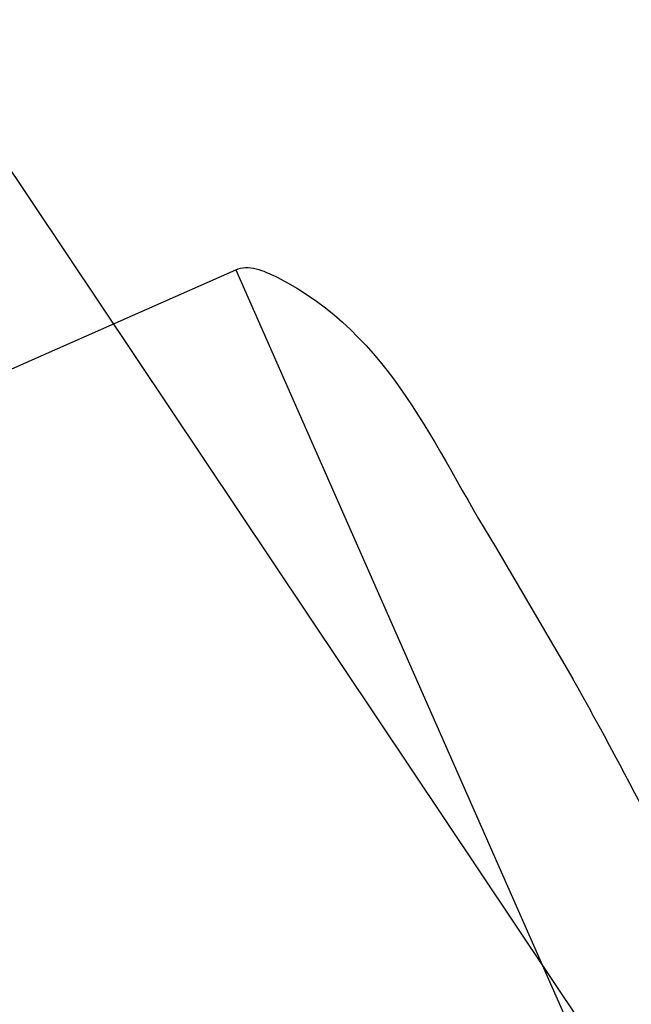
# Model space of a CAD drawing. Header units: millimetres. Extents: x 0 to 210, y 0 to 297.
# Tile 40 of 73: x 54.38325 to 54.38936, y 151.86145 to 151.87129. Entities that reach past the tile are written whole.
import ezdxf
from ezdxf.enums import TextEntityAlignment as Align

# ---------------------------------------------------------------- set-up
doc = ezdxf.new("R2010")
doc.units = ezdxf.units.MM
doc.header["$LTSCALE"] = 19.36
doc.layers.get('0').update_dxf_attribs({"linetype": 'CONTINUOUS'})
doc.layers.add('Z_DIM_2D', color=7, linetype='CONTINUOUS')
doc.styles.add('TEXTSTYLE_3', font='helveticaneueltw1g-ltcn.otf')
doc.styles.add('TEXTSTYLE_4', font='gdt', dxfattribs={"width": 0.7})
doc.dimstyles.new('DIMSTYLE_1', dxfattribs={"dimtxt": 1.4, "dimasz": 3.5, "dimexe": 1.5, "dimexo": 0, "dimgap": 0.35, "dimtad": 0, "dimtih": 1, "dimtoh": 1, "dimlfac": 12.000000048, "dimdsep": 46, "dimtxsty": 'TEXTSTYLE_3', "dimblk": '_FILLED', "dimblk1": '_FILLED', "dimblk2": '_FILLED', "dimcen": 0.09, "dimclrt": 5, "dimazin": 2, "dimtol": 1, "dimtp": 0.3, "dimtm": 0.3, "dimtfac": 1, "dimtofl": 0, "dimtmove": 0, "dimatfit": 3, "dimldrblk": '_FILLED', "dimfxl": 1, "dimtolj": 1, "dimarcsym": 0})
doc.dimstyles.new('DIMSTYLE_3', dxfattribs={"dimtxt": 1.4, "dimasz": 3.5, "dimexe": 1.5, "dimexo": 0, "dimgap": 0.35, "dimtad": 0, "dimtih": 1, "dimtoh": 1, "dimdec": 3, "dimlfac": 12.000000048, "dimdsep": 46, "dimtxsty": 'TEXTSTYLE_3', "dimblk": '_FILLED', "dimblk1": '_FILLED', "dimblk2": '_FILLED', "dimcen": 0.09, "dimclrt": 5, "dimazin": 2, "dimtol": 1, "dimtp": 0.3, "dimtm": 0.3, "dimtfac": 1, "dimtdec": 3, "dimtofl": 0, "dimtmove": 0, "dimatfit": 3, "dimldrblk": '_FILLED', "dimfxl": 1, "dimtolj": 1, "dimarcsym": 0})
doc.dimstyles.new('DIMSTYLE_4', dxfattribs={"dimtxt": 1.4, "dimasz": 3.5, "dimexe": 1.5, "dimexo": 0, "dimgap": 0.35, "dimtad": 0, "dimtih": 1, "dimtoh": 1, "dimdec": 3, "dimlfac": 12.000000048, "dimdsep": 46, "dimtxsty": 'TEXTSTYLE_3', "dimblk": '_FILLED', "dimblk1": '_FILLED', "dimblk2": '_FILLED', "dimcen": 0.09, "dimclrt": 5, "dimazin": 2, "dimtol": 1, "dimtp": 0.4, "dimtm": 0.4, "dimtfac": 1, "dimtdec": 3, "dimtofl": 0, "dimtmove": 0, "dimatfit": 3, "dimldrblk": '_FILLED', "dimfxl": 1, "dimtolj": 1, "dimarcsym": 0})

# ---------------------------------------------------------------- blocks, each defined once
blk = doc.blocks.new('*D0')
at = {"layer": 'Z_DIM_2D', "color": 2, "linetype": 'CONTINUOUS'}
blk.add_line((53.7385570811, 152.5150399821), (53.7385570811, 147.3402091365), dxfattribs=at)
at = {"layer": 'Z_DIM_2D', "color": 5, "linetype": 'CONTINUOUS'}
for s, height, style, p in [('0.3', 0.98, 'TEXTSTYLE_3', (54.2285570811, 146.6402091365)), ('`', 0.98, 'TEXTSTYLE_4', (54.2285570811, 144.9946867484)), ('34.48', 1.4, 'TEXTSTYLE_3', (54.4385570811, 143.8513534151))]:
    blk.add_text(s, height=height, rotation=90, dxfattribs=dict(at, style=style)).set_placement(p, align=Align.RIGHT)
blk = doc.blocks.new('_FILLED')
at = {"color": 0, "linetype": 'BYBLOCK'}
blk.add_solid([(0, 0), (-1, 0.125), (-1, -0.125)], dxfattribs=at)
blk = doc.blocks.new('_NONE')
blk = doc.blocks.new('*D2')
at = {"layer": 'Z_DIM_2D', "color": 2, "linetype": 'CONTINUOUS'}
for p, q in [((54.1564952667, 152.4525399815), (54.1564952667, 150.5886575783)), ((54.1564952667, 150.5886575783), (56.1076576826, 150.163455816)), ((56.1076576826, 150.163455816), (56.1076576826, 147.3402091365))]:
    blk.add_line(p, q, dxfattribs=at)
at = {"layer": 'Z_DIM_2D', "color": 5, "linetype": 'CONTINUOUS'}
for s, height, style, p in [('0.3', 0.98, 'TEXTSTYLE_3', (56.5976576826, 146.6402091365)), ('`', 0.98, 'TEXTSTYLE_4', (56.5976576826, 144.9946867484)), ('39.5', 1.4, 'TEXTSTYLE_3', (56.8076576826, 143.8513534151))]:
    blk.add_text(s, height=height, rotation=90, dxfattribs=dict(at, style=style)).set_placement(p, align=Align.RIGHT)
blk = doc.blocks.new('*D3')
at = {"layer": 'Z_DIM_2D', "color": 2, "linetype": 'CONTINUOUS'}
for p, q in [((60.8231622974, 152.4525399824), (60.8231622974, 150.4755057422)), ((60.8231622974, 150.4755057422), (58.7593553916, 149.977222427)), ((58.7593553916, 149.977222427), (58.7593553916, 147.3402091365))]:
    blk.add_line(p, q, dxfattribs=at)
at = {"layer": 'Z_DIM_2D', "color": 5, "linetype": 'CONTINUOUS'}
for s, height, style, p in [('0.3', 0.98, 'TEXTSTYLE_3', (59.2493553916, 146.6402091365)), ('`', 0.98, 'TEXTSTYLE_4', (59.2493553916, 144.9946867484)), ('119.5', 1.4, 'TEXTSTYLE_3', (59.4593553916, 143.8513534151))]:
    blk.add_text(s, height=height, rotation=90, dxfattribs=dict(at, style=style)).set_placement(p, align=Align.RIGHT)
blk = doc.blocks.new('*D4')
at = {"layer": 'Z_DIM_2D', "color": 2, "linetype": 'CONTINUOUS'}
blk.add_line((61.2648277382, 152.5150399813), (61.2648277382, 147.3402091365), dxfattribs=at)
at = {"layer": 'Z_DIM_2D', "color": 5, "linetype": 'CONTINUOUS'}
for s, height, style, p in [('0.3', 0.98, 'TEXTSTYLE_3', (61.7548277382, 146.6402091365)), ('`', 0.98, 'TEXTSTYLE_4', (61.7548277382, 144.9946867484)), ('124.8', 1.4, 'TEXTSTYLE_3', (61.9648277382, 143.8513534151))]:
    blk.add_text(s, height=height, rotation=90, dxfattribs=dict(at, style=style)).set_placement(p, align=Align.RIGHT)
blk = doc.blocks.new('*D5')
at = {"layer": 'Z_DIM_2D', "color": 2, "linetype": 'CONTINUOUS'}
blk.add_line((63.7398285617, 152.5150399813), (63.7398285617, 147.3402091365), dxfattribs=at)
at = {"layer": 'Z_DIM_2D', "color": 5, "linetype": 'CONTINUOUS'}
for s, height, style, p in [('0.3', 0.98, 'TEXTSTYLE_3', (64.2298285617, 146.6402091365)), ('`', 0.98, 'TEXTSTYLE_4', (64.2298285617, 144.9946867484)), ('154.5', 1.4, 'TEXTSTYLE_3', (64.4398285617, 143.8513534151))]:
    blk.add_text(s, height=height, rotation=90, dxfattribs=dict(at, style=style)).set_placement(p, align=Align.RIGHT)
blk = doc.blocks.new('*D6')
at = {"layer": 'Z_DIM_2D', "color": 2, "linetype": 'CONTINUOUS'}
for p, q in [((64.1564952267, 152.4525399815), (64.1564952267, 150.6542908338)), ((64.1564952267, 150.6542908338), (65.4583074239, 149.952707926)), ((65.4583074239, 149.952707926), (65.4583074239, 147.3402091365))]:
    blk.add_line(p, q, dxfattribs=at)
at = {"layer": 'Z_DIM_2D', "color": 5, "linetype": 'CONTINUOUS'}
for s, height, style, p in [('0.3', 0.98, 'TEXTSTYLE_3', (65.9483074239, 146.6402091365)), ('`', 0.98, 'TEXTSTYLE_4', (65.9483074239, 144.9946867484)), ('159.5', 1.4, 'TEXTSTYLE_3', (66.1583074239, 143.8513534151))]:
    blk.add_text(s, height=height, rotation=90, dxfattribs=dict(at, style=style)).set_placement(p, align=Align.RIGHT)
blk = doc.blocks.new('*D7')
at = {"layer": 'Z_DIM_2D', "color": 2, "linetype": 'CONTINUOUS'}
blk.add_line((67.0731618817, 152.5150399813), (67.0731618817, 147.3402091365), dxfattribs=at)
at = {"layer": 'Z_DIM_2D', "color": 5, "linetype": 'CONTINUOUS'}
for s, height, style, p in [('0.3', 0.98, 'TEXTSTYLE_3', (67.5631618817, 146.6402091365)), ('`', 0.98, 'TEXTSTYLE_4', (67.5631618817, 144.9946867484)), ('194.5', 1.4, 'TEXTSTYLE_3', (67.7731618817, 143.8513534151))]:
    blk.add_text(s, height=height, rotation=90, dxfattribs=dict(at, style=style)).set_placement(p, align=Align.RIGHT)
blk = doc.blocks.new('*D8')
at = {"layer": 'Z_DIM_2D', "color": 2, "linetype": 'CONTINUOUS'}
for p, q in [((67.4898285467, 152.4525399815), (67.4898285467, 150.3189837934)), ((67.4898285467, 150.3189837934), (68.8730183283, 150.0200138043)), ((68.8730183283, 150.0200138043), (68.8730183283, 147.3402091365))]:
    blk.add_line(p, q, dxfattribs=at)
at = {"layer": 'Z_DIM_2D', "color": 5, "linetype": 'CONTINUOUS'}
for s, height, style, p in [('0.3', 0.98, 'TEXTSTYLE_3', (69.3630183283, 146.6402091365)), ('`', 0.98, 'TEXTSTYLE_4', (69.3630183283, 144.9946867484)), ('199.5', 1.4, 'TEXTSTYLE_3', (69.5730183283, 143.8513534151))]:
    blk.add_text(s, height=height, rotation=90, dxfattribs=dict(at, style=style)).set_placement(p, align=Align.RIGHT)
blk = doc.blocks.new('*D9')
at = {"layer": 'Z_DIM_2D', "color": 2, "linetype": 'CONTINUOUS'}
blk.add_line((70.8231622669, 152.4525399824), (70.8231622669, 147.3402091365), dxfattribs=at)
at = {"layer": 'Z_DIM_2D', "color": 5, "linetype": 'CONTINUOUS'}
for s, height, style, p in [('0.3', 0.98, 'TEXTSTYLE_3', (71.3131622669, 146.6402091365)), ('`', 0.98, 'TEXTSTYLE_4', (71.3131622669, 144.9946867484)), ('239.5', 1.4, 'TEXTSTYLE_3', (71.5231622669, 143.8513534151))]:
    blk.add_text(s, height=height, rotation=90, dxfattribs=dict(at, style=style)).set_placement(p, align=Align.RIGHT)
blk = doc.blocks.new('*D10')
at = {"layer": 'Z_DIM_2D', "color": 2, "linetype": 'CONTINUOUS'}
for p, q in [((71.2398281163, 152.5150416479), (71.2398281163, 150.1321599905)), ((71.2398281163, 150.1321599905), (72.6999055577, 149.7999711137)), ((72.6999055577, 149.7999711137), (72.6999055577, 147.3402091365))]:
    blk.add_line(p, q, dxfattribs=at)
at = {"layer": 'Z_DIM_2D', "color": 5, "linetype": 'CONTINUOUS'}
for s, height, style, p in [('0.3', 0.98, 'TEXTSTYLE_3', (73.1899055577, 146.6402091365)), ('`', 0.98, 'TEXTSTYLE_4', (73.1899055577, 144.9946867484)), ('244.5', 1.4, 'TEXTSTYLE_3', (73.3999055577, 143.8513534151))]:
    blk.add_text(s, height=height, rotation=90, dxfattribs=dict(at, style=style)).set_placement(p, align=Align.RIGHT)
blk = doc.blocks.new('*D11')
at = {"layer": 'Z_DIM_2D', "color": 2, "linetype": 'CONTINUOUS'}
blk.add_line((74.181494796, 152.4525416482), (74.181494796, 147.3402091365), dxfattribs=at)
at = {"layer": 'Z_DIM_2D', "color": 5, "linetype": 'CONTINUOUS'}
for s, height, style, p in [('0.3', 0.98, 'TEXTSTYLE_3', (74.671494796, 146.6402091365)), ('`', 0.98, 'TEXTSTYLE_4', (74.671494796, 144.9946867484)), ('279.8', 1.4, 'TEXTSTYLE_3', (74.881494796, 143.8513534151))]:
    blk.add_text(s, height=height, rotation=90, dxfattribs=dict(at, style=style)).set_placement(p, align=Align.RIGHT)
blk = doc.blocks.new('*D12')
at = {"layer": 'Z_DIM_2D', "color": 2, "linetype": 'CONTINUOUS'}
for p, q in [((74.5981618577, 152.5150416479), (74.5981618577, 150.3484979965)), ((74.5981618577, 150.3484979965), (75.7033082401, 149.7638455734)), ((75.7033082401, 149.7638455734), (75.7033082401, 147.3402091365))]:
    blk.add_line(p, q, dxfattribs=at)
at = {"layer": 'Z_DIM_2D', "color": 5, "linetype": 'CONTINUOUS'}
for s, height, style, p in [('0.3', 0.98, 'TEXTSTYLE_3', (76.1933082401, 146.6402091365)), ('`', 0.98, 'TEXTSTYLE_4', (76.1933082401, 144.9946867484)), ('284.8', 1.4, 'TEXTSTYLE_3', (76.4033082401, 143.8513534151))]:
    blk.add_text(s, height=height, rotation=90, dxfattribs=dict(at, style=style)).set_placement(p, align=Align.RIGHT)
blk = doc.blocks.new('*D13')
at = {"layer": 'Z_DIM_2D', "color": 2, "linetype": 'CONTINUOUS'}
blk.add_line((77.0731614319, 152.5150416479), (77.0731614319, 147.3402091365), dxfattribs=at)
at = {"layer": 'Z_DIM_2D', "color": 5, "linetype": 'CONTINUOUS'}
for s, height, style, p in [('0.3', 0.98, 'TEXTSTYLE_3', (77.5631614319, 146.6402091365)), ('`', 0.98, 'TEXTSTYLE_4', (77.5631614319, 144.9946867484)), ('314.5', 1.4, 'TEXTSTYLE_3', (77.7731614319, 143.8513534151))]:
    blk.add_text(s, height=height, rotation=90, dxfattribs=dict(at, style=style)).set_placement(p, align=Align.RIGHT)
blk = doc.blocks.new('*D14')
at = {"layer": 'Z_DIM_2D', "color": 2, "linetype": 'CONTINUOUS'}
for p, q in [((77.4964006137, 152.4525399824), (77.4964006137, 150.2411179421)), ((77.4964006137, 150.2411179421), (78.5715100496, 149.8584363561)), ((78.5715100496, 149.8584363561), (78.5715100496, 147.3402091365))]:
    blk.add_line(p, q, dxfattribs=at)
at = {"layer": 'Z_DIM_2D', "color": 5, "linetype": 'CONTINUOUS'}
for s, height, style, p in [('0.3', 0.98, 'TEXTSTYLE_3', (79.0615100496, 146.6402091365)), ('`', 0.98, 'TEXTSTYLE_4', (79.0615100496, 144.9946867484)), ('319.58', 1.4, 'TEXTSTYLE_3', (79.2715100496, 143.8513534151))]:
    blk.add_text(s, height=height, rotation=90, dxfattribs=dict(at, style=style)).set_placement(p, align=Align.RIGHT)
blk = doc.blocks.new('*D15')
at = {"layer": 'Z_DIM_2D', "color": 2, "linetype": 'CONTINUOUS'}
blk.add_line((80.4064951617, 152.5150399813), (80.4064951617, 147.3402091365), dxfattribs=at)
at = {"layer": 'Z_DIM_2D', "color": 5, "linetype": 'CONTINUOUS'}
for s, height, style, p in [('0.3', 0.98, 'TEXTSTYLE_3', (80.8964951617, 146.6402091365)), ('`', 0.98, 'TEXTSTYLE_4', (80.8964951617, 144.9946867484)), ('354.5', 1.4, 'TEXTSTYLE_3', (81.1064951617, 143.8513534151))]:
    blk.add_text(s, height=height, rotation=90, dxfattribs=dict(at, style=style)).set_placement(p, align=Align.RIGHT)
blk = doc.blocks.new('*D16')
at = {"layer": 'Z_DIM_2D', "color": 2, "linetype": 'CONTINUOUS'}
for p, q in [((80.8231618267, 152.4525399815), (80.8231618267, 150.226667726)), ((80.8231618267, 150.226667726), (81.9329292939, 150.0991071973)), ((81.9329292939, 150.0991071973), (81.9329292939, 147.3402091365))]:
    blk.add_line(p, q, dxfattribs=at)
at = {"layer": 'Z_DIM_2D', "color": 5, "linetype": 'CONTINUOUS'}
for s, height, style, p in [('0.3', 0.98, 'TEXTSTYLE_3', (82.4229292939, 146.6402091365)), ('`', 0.98, 'TEXTSTYLE_4', (82.4229292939, 144.9946867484)), ('359.5', 1.4, 'TEXTSTYLE_3', (82.6329292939, 143.8513534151))]:
    blk.add_text(s, height=height, rotation=90, dxfattribs=dict(at, style=style)).set_placement(p, align=Align.RIGHT)
blk = doc.blocks.new('*D17')
at = {"layer": 'Z_DIM_2D', "color": 2, "linetype": 'CONTINUOUS'}
for p, q in [((84.1564951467, 152.4525399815), (84.1564951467, 150.0512520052)), ((84.1564951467, 150.0512520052), (83.757416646, 149.5622699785)), ((83.757416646, 149.5622699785), (83.757416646, 147.3402091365))]:
    blk.add_line(p, q, dxfattribs=at)
at = {"layer": 'Z_DIM_2D', "color": 5, "linetype": 'CONTINUOUS'}
for s, height, style, p in [('0.3', 0.98, 'TEXTSTYLE_3', (84.247416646, 146.6402091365)), ('`', 0.98, 'TEXTSTYLE_4', (84.247416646, 144.9946867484)), ('399.5', 1.4, 'TEXTSTYLE_3', (84.457416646, 143.8513534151))]:
    blk.add_text(s, height=height, rotation=90, dxfattribs=dict(at, style=style)).set_placement(p, align=Align.RIGHT)
blk = doc.blocks.new('*D18')
at = {"layer": 'Z_DIM_2D', "color": 2, "linetype": 'CONTINUOUS'}
for p, q in [((84.5731618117, 152.5150399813), (84.5731618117, 150.0725120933)), ((84.5731618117, 150.0725120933), (85.5007438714, 149.8599112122)), ((85.5007438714, 149.8599112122), (85.5007438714, 147.3402091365))]:
    blk.add_line(p, q, dxfattribs=at)
at = {"layer": 'Z_DIM_2D', "color": 5, "linetype": 'CONTINUOUS'}
for s, height, style, p in [('0.3', 0.98, 'TEXTSTYLE_3', (85.9907438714, 146.6402091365)), ('`', 0.98, 'TEXTSTYLE_4', (85.9907438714, 144.9946867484)), ('404.5', 1.4, 'TEXTSTYLE_3', (86.2007438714, 143.8513534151))]:
    blk.add_text(s, height=height, rotation=90, dxfattribs=dict(at, style=style)).set_placement(p, align=Align.RIGHT)
blk = doc.blocks.new('*D19')
at = {"layer": 'Z_DIM_2D', "color": 2, "linetype": 'CONTINUOUS'}
blk.add_line((87.0731618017, 152.5150399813), (87.0731618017, 147.3402091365), dxfattribs=at)
at = {"layer": 'Z_DIM_2D', "color": 5, "linetype": 'CONTINUOUS'}
for s, height, style, p in [('0.3', 0.98, 'TEXTSTYLE_3', (87.5631618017, 146.6402091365)), ('`', 0.98, 'TEXTSTYLE_4', (87.5631618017, 144.9946867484)), ('434.5', 1.4, 'TEXTSTYLE_3', (87.7731618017, 143.8513534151))]:
    blk.add_text(s, height=height, rotation=90, dxfattribs=dict(at, style=style)).set_placement(p, align=Align.RIGHT)
blk = doc.blocks.new('*D20')
at = {"layer": 'Z_DIM_2D', "color": 2, "linetype": 'CONTINUOUS'}
for p, q in [((87.5148285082, 152.4525399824), (87.5148285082, 150.0970940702)), ((87.5148285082, 150.0970940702), (88.5834566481, 149.7144124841)), ((88.5834566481, 149.7144124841), (88.5834566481, 147.3402091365))]:
    blk.add_line(p, q, dxfattribs=at)
at = {"layer": 'Z_DIM_2D', "color": 5, "linetype": 'CONTINUOUS'}
for s, height, style, p in [('0.3', 0.98, 'TEXTSTYLE_3', (89.0734566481, 146.6402091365)), ('`', 0.98, 'TEXTSTYLE_4', (89.0734566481, 144.9946867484)), ('439.8', 1.4, 'TEXTSTYLE_3', (89.2834566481, 143.8513534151))]:
    blk.add_text(s, height=height, rotation=90, dxfattribs=dict(at, style=style)).set_placement(p, align=Align.RIGHT)
blk = doc.blocks.new('*D21')
at = {"layer": 'Z_DIM_2D', "color": 2, "linetype": 'CONTINUOUS'}
for p, q in [((87.9314951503, 152.5150416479), (87.9314951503, 150.3947353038)), ((87.9314951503, 150.3947353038), (90.1779632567, 149.8632331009)), ((90.1779632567, 149.8632331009), (90.1779632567, 147.3402091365))]:
    blk.add_line(p, q, dxfattribs=at)
at = {"layer": 'Z_DIM_2D', "color": 5, "linetype": 'CONTINUOUS'}
for s, height, style, p in [('0.3', 0.98, 'TEXTSTYLE_3', (90.6679632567, 146.6402091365)), ('`', 0.98, 'TEXTSTYLE_4', (90.6679632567, 144.9946867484)), ('444.8', 1.4, 'TEXTSTYLE_3', (90.8779632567, 143.8513534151))]:
    blk.add_text(s, height=height, rotation=90, dxfattribs=dict(at, style=style)).set_placement(p, align=Align.RIGHT)
blk = doc.blocks.new('*D22')
at = {"layer": 'Z_DIM_2D', "color": 2, "linetype": 'CONTINUOUS'}
for p, q in [((93.7398284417, 152.5150399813), (93.7398284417, 150.3119277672)), ((93.7398284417, 150.3119277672), (92.1707702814, 149.6741251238)), ((92.1707702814, 149.6741251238), (92.1707702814, 147.3402091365))]:
    blk.add_line(p, q, dxfattribs=at)
at = {"layer": 'Z_DIM_2D', "color": 5, "linetype": 'CONTINUOUS'}
for s, height, style, p in [('0.3', 0.98, 'TEXTSTYLE_3', (92.6607702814, 146.6402091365)), ('`', 0.98, 'TEXTSTYLE_4', (92.6607702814, 144.9946867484)), ('514.5', 1.4, 'TEXTSTYLE_3', (92.8707702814, 143.8513534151))]:
    blk.add_text(s, height=height, rotation=90, dxfattribs=dict(at, style=style)).set_placement(p, align=Align.RIGHT)
blk = doc.blocks.new('*D23')
at = {"layer": 'Z_DIM_2D', "color": 2, "linetype": 'CONTINUOUS'}
blk.add_line((94.1564972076, 152.4525399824), (94.1564972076, 147.3402091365), dxfattribs=at)
at = {"layer": 'Z_DIM_2D', "color": 5, "linetype": 'CONTINUOUS'}
for s, height, style, p in [('0.3', 0.98, 'TEXTSTYLE_3', (94.6464972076, 146.6402091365)), ('`', 0.98, 'TEXTSTYLE_4', (94.6464972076, 144.9946867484)), ('519.5', 1.4, 'TEXTSTYLE_3', (94.8564972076, 143.8513534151))]:
    blk.add_text(s, height=height, rotation=90, dxfattribs=dict(at, style=style)).set_placement(p, align=Align.RIGHT)
blk = doc.blocks.new('*D24')
at = {"layer": 'Z_DIM_2D', "color": 2, "linetype": 'CONTINUOUS'}
for p, q in [((94.5731613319, 152.5150416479), (94.5731613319, 150.2973114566)), ((94.5731613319, 150.2973114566), (96.1171741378, 149.7020289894)), ((96.1171741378, 149.7020289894), (96.1171741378, 147.3402091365))]:
    blk.add_line(p, q, dxfattribs=at)
at = {"layer": 'Z_DIM_2D', "color": 5, "linetype": 'CONTINUOUS'}
for s, height, style, p in [('0.3', 0.98, 'TEXTSTYLE_3', (96.6071741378, 146.6402091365)), ('`', 0.98, 'TEXTSTYLE_4', (96.6071741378, 144.9946867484)), ('524.5', 1.4, 'TEXTSTYLE_3', (96.8171741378, 143.8513534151))]:
    blk.add_text(s, height=height, rotation=90, dxfattribs=dict(at, style=style)).set_placement(p, align=Align.RIGHT)
blk = doc.blocks.new('*D25')
at = {"layer": 'Z_DIM_2D', "color": 2, "linetype": 'CONTINUOUS'}
for p, q in [((100.4064946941, 152.5150416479), (100.4064946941, 150.26249391)), ((100.4064946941, 150.26249391), (98.4871133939, 149.6645539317)), ((98.4871133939, 149.6645539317), (98.4871133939, 147.3402091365))]:
    blk.add_line(p, q, dxfattribs=at)
at = {"layer": 'Z_DIM_2D', "color": 5, "linetype": 'CONTINUOUS'}
for s, height, style, p in [('0.3', 0.98, 'TEXTSTYLE_3', (98.9771133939, 146.6402091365)), ('`', 0.98, 'TEXTSTYLE_4', (98.9771133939, 144.9946867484)), ('594.5', 1.4, 'TEXTSTYLE_3', (99.1871133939, 143.8513534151))]:
    blk.add_text(s, height=height, rotation=90, dxfattribs=dict(at, style=style)).set_placement(p, align=Align.RIGHT)
blk = doc.blocks.new('*D26')
at = {"layer": 'Z_DIM_2D', "color": 2, "linetype": 'CONTINUOUS'}
blk.add_line((100.8237204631, 152.4525399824), (100.8237204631, 147.3402091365), dxfattribs=at)
at = {"layer": 'Z_DIM_2D', "color": 5, "linetype": 'CONTINUOUS'}
for s, height, style, p in [('0.3', 0.98, 'TEXTSTYLE_3', (101.3137204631, 146.6402091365)), ('`', 0.98, 'TEXTSTYLE_4', (101.3137204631, 144.9946867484)), ('599.51', 1.4, 'TEXTSTYLE_3', (101.5237204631, 143.8513534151))]:
    blk.add_text(s, height=height, rotation=90, dxfattribs=dict(at, style=style)).set_placement(p, align=Align.RIGHT)
blk = doc.blocks.new('*D27')
at = {"layer": 'Z_DIM_2D', "color": 2, "linetype": 'CONTINUOUS'}
for p, q in [((101.2648297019, 152.5150416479), (101.2648297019, 150.2287559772)), ((101.2648297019, 150.2287559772), (103.0178582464, 149.6308159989)), ((103.0178582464, 149.6308159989), (103.0178582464, 147.3402091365))]:
    blk.add_line(p, q, dxfattribs=at)
at = {"layer": 'Z_DIM_2D', "color": 5, "linetype": 'CONTINUOUS'}
for s, height, style, p in [('0.3', 0.98, 'TEXTSTYLE_3', (103.5078582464, 146.6402091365)), ('`', 0.98, 'TEXTSTYLE_4', (103.5078582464, 144.9946867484)), ('604.8', 1.4, 'TEXTSTYLE_3', (103.7178582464, 143.8513534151))]:
    blk.add_text(s, height=height, rotation=90, dxfattribs=dict(at, style=style)).set_placement(p, align=Align.RIGHT)
blk = doc.blocks.new('*D28')
at = {"layer": 'Z_DIM_2D', "color": 2, "linetype": 'CONTINUOUS'}
for p, q in [((107.0731617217, 152.5150399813), (107.0731617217, 150.3866430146)), ((107.0731617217, 150.3866430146), (105.5114158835, 149.6558274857)), ((105.5114158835, 149.6558274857), (105.5114158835, 147.3402091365))]:
    blk.add_line(p, q, dxfattribs=at)
at = {"layer": 'Z_DIM_2D', "color": 5, "linetype": 'CONTINUOUS'}
for s, height, style, p in [('0.3', 0.98, 'TEXTSTYLE_3', (106.0014158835, 146.6402091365)), ('`', 0.98, 'TEXTSTYLE_4', (106.0014158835, 144.9946867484)), ('674.5', 1.4, 'TEXTSTYLE_3', (106.2114158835, 143.8513534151))]:
    blk.add_text(s, height=height, rotation=90, dxfattribs=dict(at, style=style)).set_placement(p, align=Align.RIGHT)
blk = doc.blocks.new('*D29')
at = {"layer": 'Z_DIM_2D', "color": 2, "linetype": 'CONTINUOUS'}
blk.add_line((107.4898283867, 152.4525399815), (107.4898283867, 147.3402091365), dxfattribs=at)
at = {"layer": 'Z_DIM_2D', "color": 5, "linetype": 'CONTINUOUS'}
for s, height, style, p in [('0.3', 0.98, 'TEXTSTYLE_3', (107.9798283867, 146.6402091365)), ('`', 0.98, 'TEXTSTYLE_4', (107.9798283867, 144.9946867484)), ('679.5', 1.4, 'TEXTSTYLE_3', (108.1898283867, 143.8513534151))]:
    blk.add_text(s, height=height, rotation=90, dxfattribs=dict(at, style=style)).set_placement(p, align=Align.RIGHT)
blk = doc.blocks.new('*D30')
at = {"layer": 'Z_DIM_2D', "color": 2, "linetype": 'CONTINUOUS'}
for p, q in [((107.9064950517, 152.5150399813), (107.9064950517, 150.3866430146)), ((107.9064950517, 150.3866430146), (108.9661802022, 150.0544541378)), ((108.9661802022, 150.0544541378), (108.9661802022, 147.3402091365))]:
    blk.add_line(p, q, dxfattribs=at)
at = {"layer": 'Z_DIM_2D', "color": 5, "linetype": 'CONTINUOUS'}
for s, height, style, p in [('0.3', 0.98, 'TEXTSTYLE_3', (109.4561802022, 146.6402091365)), ('`', 0.98, 'TEXTSTYLE_4', (109.4561802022, 144.9946867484)), ('684.5', 1.4, 'TEXTSTYLE_3', (109.6661802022, 143.8513534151))]:
    blk.add_text(s, height=height, rotation=90, dxfattribs=dict(at, style=style)).set_placement(p, align=Align.RIGHT)
blk = doc.blocks.new('*D31')
at = {"layer": 'Z_DIM_2D', "color": 2, "linetype": 'CONTINUOUS'}
blk.add_line((110.4064950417, 152.5150399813), (110.4064950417, 147.3402091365), dxfattribs=at)
at = {"layer": 'Z_DIM_2D', "color": 5, "linetype": 'CONTINUOUS'}
for s, height, style, p in [('0.3', 0.98, 'TEXTSTYLE_3', (110.8964950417, 146.6402091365)), ('`', 0.98, 'TEXTSTYLE_4', (110.8964950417, 144.9946867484)), ('714.5', 1.4, 'TEXTSTYLE_3', (111.1064950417, 143.8513534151))]:
    blk.add_text(s, height=height, rotation=90, dxfattribs=dict(at, style=style)).set_placement(p, align=Align.RIGHT)
blk = doc.blocks.new('*D32')
at = {"layer": 'Z_DIM_2D', "color": 2, "linetype": 'CONTINUOUS'}
for p, q in [((110.8231617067, 152.4525399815), (110.8231617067, 150.1541108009)), ((110.8231617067, 150.1541108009), (112.2216311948, 149.6558274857)), ((112.2216311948, 149.6558274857), (112.2216311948, 147.3402091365))]:
    blk.add_line(p, q, dxfattribs=at)
at = {"layer": 'Z_DIM_2D', "color": 5, "linetype": 'CONTINUOUS'}
for s, height, style, p in [('0.3', 0.98, 'TEXTSTYLE_3', (112.7116311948, 146.6402091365)), ('`', 0.98, 'TEXTSTYLE_4', (112.7116311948, 144.9946867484)), ('719.5', 1.4, 'TEXTSTYLE_3', (112.9216311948, 143.8513534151))]:
    blk.add_text(s, height=height, rotation=90, dxfattribs=dict(at, style=style)).set_placement(p, align=Align.RIGHT)
blk = doc.blocks.new('*D33')
at = {"layer": 'Z_DIM_2D', "color": 2, "linetype": 'CONTINUOUS'}
blk.add_line((114.1814945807, 152.4525416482), (114.1814945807, 147.3402091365), dxfattribs=at)
at = {"layer": 'Z_DIM_2D', "color": 5, "linetype": 'CONTINUOUS'}
for s, height, style, p in [('0.3', 0.98, 'TEXTSTYLE_3', (114.6714945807, 146.6402091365)), ('`', 0.98, 'TEXTSTYLE_4', (114.6714945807, 144.9946867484)), ('759.8', 1.4, 'TEXTSTYLE_3', (114.8814945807, 143.8513534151))]:
    blk.add_text(s, height=height, rotation=90, dxfattribs=dict(at, style=style)).set_placement(p, align=Align.RIGHT)
blk = doc.blocks.new('*D34')
at = {"layer": 'Z_DIM_2D', "color": 2, "linetype": 'CONTINUOUS'}
for p, q in [((114.5981629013, 152.5150416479), (114.5981629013, 149.6595853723)), ((114.5981629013, 149.6595853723), (115.9313297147, 149.2769037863)), ((115.9313297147, 149.2769037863), (115.9313297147, 147.3402091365))]:
    blk.add_line(p, q, dxfattribs=at)
at = {"layer": 'Z_DIM_2D', "color": 5, "linetype": 'CONTINUOUS'}
for s, height, style, p in [('0.3', 0.98, 'TEXTSTYLE_3', (116.4213297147, 146.6402091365)), ('`', 0.98, 'TEXTSTYLE_4', (116.4213297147, 144.9946867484)), ('764.8', 1.4, 'TEXTSTYLE_3', (116.6313297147, 143.8513534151))]:
    blk.add_text(s, height=height, rotation=90, dxfattribs=dict(at, style=style)).set_placement(p, align=Align.RIGHT)
blk = doc.blocks.new('*D35')
at = {"layer": 'Z_DIM_2D', "color": 2, "linetype": 'CONTINUOUS'}
blk.add_line((117.4898287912, 152.4525399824), (117.4898287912, 147.3402091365), dxfattribs=at)
at = {"layer": 'Z_DIM_2D', "color": 5, "linetype": 'CONTINUOUS'}
for s, height, style, p in [('0.3', 0.98, 'TEXTSTYLE_3', (117.9798287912, 146.6402091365)), ('`', 0.98, 'TEXTSTYLE_4', (117.9798287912, 144.9946867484)), ('799.5', 1.4, 'TEXTSTYLE_3', (118.1898287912, 143.8513534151))]:
    blk.add_text(s, height=height, rotation=90, dxfattribs=dict(at, style=style)).set_placement(p, align=Align.RIGHT)
blk = doc.blocks.new('*D36')
at = {"layer": 'Z_DIM_2D', "color": 2, "linetype": 'CONTINUOUS'}
for p, q in [((117.9064945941, 152.5150416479), (117.9064945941, 150.4501948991)), ((117.9064945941, 150.4501948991), (119.1426660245, 150.1270415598)), ((119.1426660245, 150.1270415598), (119.1426660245, 147.3402091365))]:
    blk.add_line(p, q, dxfattribs=at)
at = {"layer": 'Z_DIM_2D', "color": 5, "linetype": 'CONTINUOUS'}
for s, height, style, p in [('0.3', 0.98, 'TEXTSTYLE_3', (119.6326660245, 146.6402091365)), ('`', 0.98, 'TEXTSTYLE_4', (119.6326660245, 144.9946867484)), ('804.5', 1.4, 'TEXTSTYLE_3', (119.8426660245, 143.8513534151))]:
    blk.add_text(s, height=height, rotation=90, dxfattribs=dict(at, style=style)).set_placement(p, align=Align.RIGHT)
blk = doc.blocks.new('*D37')
at = {"layer": 'Z_DIM_2D', "color": 2, "linetype": 'CONTINUOUS'}
blk.add_line((120.4064950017, 152.5150399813), (120.4064950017, 147.3402091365), dxfattribs=at)
at = {"layer": 'Z_DIM_2D', "color": 5, "linetype": 'CONTINUOUS'}
for s, height, style, p in [('0.3', 0.98, 'TEXTSTYLE_3', (120.8964950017, 146.6402091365)), ('`', 0.98, 'TEXTSTYLE_4', (120.8964950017, 144.9946867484)), ('834.5', 1.4, 'TEXTSTYLE_3', (121.1064950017, 143.8513534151))]:
    blk.add_text(s, height=height, rotation=90, dxfattribs=dict(at, style=style)).set_placement(p, align=Align.RIGHT)
blk = doc.blocks.new('*D38')
at = {"layer": 'Z_DIM_2D', "color": 2, "linetype": 'CONTINUOUS'}
for p, q in [((120.8231616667, 152.4525399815), (120.8231616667, 150.5053541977)), ((120.8231616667, 150.5053541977), (121.8705266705, 150.1439326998)), ((121.8705266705, 150.1439326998), (121.8705266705, 147.3402091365))]:
    blk.add_line(p, q, dxfattribs=at)
at = {"layer": 'Z_DIM_2D', "color": 5, "linetype": 'CONTINUOUS'}
for s, height, style, p in [('0.3', 0.98, 'TEXTSTYLE_3', (122.3605266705, 146.6402091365)), ('`', 0.98, 'TEXTSTYLE_4', (122.3605266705, 144.9946867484)), ('839.5', 1.4, 'TEXTSTYLE_3', (122.5705266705, 143.8513534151))]:
    blk.add_text(s, height=height, rotation=90, dxfattribs=dict(at, style=style)).set_placement(p, align=Align.RIGHT)
blk = doc.blocks.new('*D39')
at = {"layer": 'Z_DIM_2D', "color": 2, "linetype": 'CONTINUOUS'}
blk.add_line((123.7398279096, 152.5150416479), (123.7398279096, 147.3402091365), dxfattribs=at)
at = {"layer": 'Z_DIM_2D', "color": 5, "linetype": 'CONTINUOUS'}
for s, height, style, p in [('0.3', 0.98, 'TEXTSTYLE_3', (124.2298279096, 146.6402091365)), ('`', 0.98, 'TEXTSTYLE_4', (124.2298279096, 144.9946867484)), ('874.5', 1.4, 'TEXTSTYLE_3', (124.4398279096, 143.8513534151))]:
    blk.add_text(s, height=height, rotation=90, dxfattribs=dict(at, style=style)).set_placement(p, align=Align.RIGHT)
blk = doc.blocks.new('*D40')
at = {"layer": 'Z_DIM_2D', "color": 2, "linetype": 'CONTINUOUS'}
for p, q in [((124.1564970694, 152.4525399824), (124.1564970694, 149.8243670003)), ((124.1564970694, 149.8243670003), (125.2688188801, 149.3779051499)), ((125.2688188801, 149.3779051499), (125.2688188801, 147.3402091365))]:
    blk.add_line(p, q, dxfattribs=at)
at = {"layer": 'Z_DIM_2D', "color": 5, "linetype": 'CONTINUOUS'}
for s, height, style, p in [('0.3', 0.98, 'TEXTSTYLE_3', (125.7588188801, 146.6402091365)), ('`', 0.98, 'TEXTSTYLE_4', (125.7588188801, 144.9946867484)), ('879.5', 1.4, 'TEXTSTYLE_3', (125.9688188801, 143.8513534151))]:
    blk.add_text(s, height=height, rotation=90, dxfattribs=dict(at, style=style)).set_placement(p, align=Align.RIGHT)
blk = doc.blocks.new('*D41')
at = {"layer": 'Z_DIM_2D', "color": 2, "linetype": 'CONTINUOUS'}
blk.add_line((127.5148295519, 152.4525416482), (127.5148295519, 147.3402091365), dxfattribs=at)
at = {"layer": 'Z_DIM_2D', "color": 5, "linetype": 'CONTINUOUS'}
for s, height, style, p in [('0.3', 0.98, 'TEXTSTYLE_3', (128.0048295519, 146.6402091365)), ('`', 0.98, 'TEXTSTYLE_4', (128.0048295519, 144.9946867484)), ('919.8', 1.4, 'TEXTSTYLE_3', (128.2148295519, 143.8513534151))]:
    blk.add_text(s, height=height, rotation=90, dxfattribs=dict(at, style=style)).set_placement(p, align=Align.RIGHT)
blk = doc.blocks.new('*D42')
at = {"layer": 'Z_DIM_2D', "color": 2, "linetype": 'CONTINUOUS'}
for p, q in [((127.931496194, 152.5150416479), (127.931496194, 149.5626678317)), ((127.931496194, 149.5626678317), (129.1644945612, 149.2437665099)), ((129.1644945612, 149.2437665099), (129.1644945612, 147.3402091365))]:
    blk.add_line(p, q, dxfattribs=at)
at = {"layer": 'Z_DIM_2D', "color": 5, "linetype": 'CONTINUOUS'}
for s, height, style, p in [('0.3', 0.98, 'TEXTSTYLE_3', (129.6544945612, 146.6402091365)), ('`', 0.98, 'TEXTSTYLE_4', (129.6544945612, 144.9946867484)), ('924.8', 1.4, 'TEXTSTYLE_3', (129.8644945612, 143.8513534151))]:
    blk.add_text(s, height=height, rotation=90, dxfattribs=dict(at, style=style)).set_placement(p, align=Align.RIGHT)
blk = doc.blocks.new('*D43')
at = {"layer": 'Z_DIM_2D', "color": 2, "linetype": 'CONTINUOUS'}
blk.add_line((130.8231616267, 152.4525399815), (130.8231616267, 147.3402091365), dxfattribs=at)
at = {"layer": 'Z_DIM_2D', "color": 5, "linetype": 'CONTINUOUS'}
for s, height, style, p in [('0.3', 0.98, 'TEXTSTYLE_3', (131.3131616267, 146.6402091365)), ('`', 0.98, 'TEXTSTYLE_4', (131.3131616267, 144.9946867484)), ('959.5', 1.4, 'TEXTSTYLE_3', (131.5231616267, 143.8513534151))]:
    blk.add_text(s, height=height, rotation=90, dxfattribs=dict(at, style=style)).set_placement(p, align=Align.RIGHT)
blk = doc.blocks.new('*D44')
at = {"layer": 'Z_DIM_2D', "color": 2, "linetype": 'CONTINUOUS'}
for p, q in [((131.2398282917, 152.5150399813), (131.2398282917, 149.9470103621)), ((131.2398282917, 149.9470103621), (132.3661309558, 149.4580283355)), ((132.3661309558, 149.4580283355), (132.3661309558, 147.3402091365))]:
    blk.add_line(p, q, dxfattribs=at)
at = {"layer": 'Z_DIM_2D', "color": 5, "linetype": 'CONTINUOUS'}
for s, height, style, p in [('0.3', 0.98, 'TEXTSTYLE_3', (132.8561309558, 146.6402091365)), ('`', 0.98, 'TEXTSTYLE_4', (132.8561309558, 144.9946867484)), ('964.5', 1.4, 'TEXTSTYLE_3', (133.0661309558, 143.8513534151))]:
    blk.add_text(s, height=height, rotation=90, dxfattribs=dict(at, style=style)).set_placement(p, align=Align.RIGHT)
blk = doc.blocks.new('*D45')
at = {"layer": 'Z_DIM_2D', "color": 2, "linetype": 'CONTINUOUS'}
blk.add_line((133.7398282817, 152.5150399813), (133.7398282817, 147.3402091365), dxfattribs=at)
at = {"layer": 'Z_DIM_2D', "color": 5, "linetype": 'CONTINUOUS'}
for s, height, style, p in [('0.3', 0.98, 'TEXTSTYLE_3', (134.2298282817, 146.6402091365)), ('`', 0.98, 'TEXTSTYLE_4', (134.2298282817, 144.9946867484)), ('994.5', 1.4, 'TEXTSTYLE_3', (134.4398282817, 143.8513534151))]:
    blk.add_text(s, height=height, rotation=90, dxfattribs=dict(at, style=style)).set_placement(p, align=Align.RIGHT)
blk = doc.blocks.new('*D46')
at = {"layer": 'Z_DIM_2D', "color": 2, "linetype": 'CONTINUOUS'}
for p, q in [((134.1564949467, 152.4525399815), (134.1564949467, 149.9044901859)), ((134.1564949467, 149.9044901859), (135.4063235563, 149.4580283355)), ((135.4063235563, 149.4580283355), (135.4063235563, 147.3402091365))]:
    blk.add_line(p, q, dxfattribs=at)
at = {"layer": 'Z_DIM_2D', "color": 5, "linetype": 'CONTINUOUS'}
for s, height, style, p in [('0.3', 0.98, 'TEXTSTYLE_3', (135.8963235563, 146.6402091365)), ('`', 0.98, 'TEXTSTYLE_4', (135.8963235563, 144.9946867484)), ('999.5', 1.4, 'TEXTSTYLE_3', (136.1063235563, 143.8513534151))]:
    blk.add_text(s, height=height, rotation=90, dxfattribs=dict(at, style=style)).set_placement(p, align=Align.RIGHT)
blk = doc.blocks.new('*D47')
at = {"layer": 'Z_DIM_2D', "color": 2, "linetype": 'CONTINUOUS'}
blk.add_line((140.8231620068, 152.4525399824), (140.8231620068, 147.3402091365), dxfattribs=at)
at = {"layer": 'Z_DIM_2D', "color": 5, "linetype": 'CONTINUOUS'}
for s, height, style, p in [('0.3', 0.98, 'TEXTSTYLE_3', (141.3131620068, 146.6402091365)), ('`', 0.98, 'TEXTSTYLE_4', (141.3131620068, 144.9946867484)), ('1079.5', 1.4, 'TEXTSTYLE_3', (141.5231620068, 143.8513534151))]:
    blk.add_text(s, height=height, rotation=90, dxfattribs=dict(at, style=style)).set_placement(p, align=Align.RIGHT)
blk = doc.blocks.new('*D48')
at = {"layer": 'Z_DIM_2D', "color": 2, "linetype": 'CONTINUOUS'}
for p, q in [((141.2564914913, 152.515040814), (141.2564914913, 150.0857324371)), ((141.2564914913, 150.0857324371), (142.5869183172, 149.5924983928)), ((142.5869183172, 149.5924983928), (142.5869183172, 147.3402091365))]:
    blk.add_line(p, q, dxfattribs=at)
at = {"layer": 'Z_DIM_2D', "color": 5, "linetype": 'CONTINUOUS'}
for s, height, style, p in [('0.3', 0.98, 'TEXTSTYLE_3', (143.0769183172, 146.6402091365)), ('`', 0.98, 'TEXTSTYLE_4', (143.0769183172, 144.9946867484)), ('1084.7', 1.4, 'TEXTSTYLE_3', (143.2869183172, 143.8513534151))]:
    blk.add_text(s, height=height, rotation=90, dxfattribs=dict(at, style=style)).set_placement(p, align=Align.RIGHT)
blk = doc.blocks.new('*D49')
at = {"layer": 'Z_DIM_2D', "color": 2, "linetype": 'CONTINUOUS'}
blk.add_line((144.1148274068, 152.6025399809), (144.1148274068, 147.3402091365), dxfattribs=at)
at = {"layer": 'Z_DIM_2D', "color": 5, "linetype": 'CONTINUOUS'}
for s, height, style, p in [('0.4', 0.98, 'TEXTSTYLE_3', (144.6048274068, 146.6402091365)), ('`', 0.98, 'TEXTSTYLE_4', (144.6048274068, 144.9946867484)), ('1119', 1.4, 'TEXTSTYLE_3', (144.8148274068, 143.8513534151))]:
    blk.add_text(s, height=height, rotation=90, dxfattribs=dict(at, style=style)).set_placement(p, align=Align.RIGHT)

msp = doc.modelspace()

# ---------------------------------------------------------------- linework, layer by layer
at = {"color": 6, "linetype": 'CONTINUOUS'}
for p, q in [((54.3892648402, 151.8606674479), (54.3823946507, 151.8709300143)), ((54.3854096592, 151.8687906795), (54.3924082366, 151.8529227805))]:
    msp.add_line(p, q, dxfattribs=at)
at = {"color": 7, "linetype": 'CONTINUOUS'}
for p, q in [((54.320214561, 151.8400362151), (54.3854096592, 151.8687906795)), ((54.3880048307, 151.8660230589), (54.3887804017, 151.8647042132))]:
    msp.add_line(p, q, dxfattribs=at)
at = {"color": 6, "linetype": 'CONTINUOUS'}
msp.add_circle((54.3669111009, 151.8712899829), 0.0562499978, dxfattribs=at)
at = {"color": 9, "linetype": 'CONTINUOUS'}
msp.add_arc((54.3669110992, 151.8712899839), 0.06041662, 16.5404119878, 343.4995184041, dxfattribs=at)
at = {"color": 7, "linetype": 'CONTINUOUS'}
msp.add_arc((54.3450829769, 151.8402378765), 0.0500806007, 27.2614192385, 29.2446127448, dxfattribs=at)
msp.add_open_spline([(54.3854096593, 151.8687906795), (54.385537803, 151.8688472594), (54.3869058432, 151.8682832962), (54.3873962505, 151.8670052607), (54.3880048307, 151.8660230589)], degree=3, knots=[0, 0, 0, 0, 0.1081239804, 1, 1, 1, 1], dxfattribs=at)

# ---------------------------------------------------------------- dimensions: what is measured, and where the dimension line sits
at = {"layer": 'Z_DIM_2D', "color": 2, "linetype": 'CONTINUOUS'}
for feature_location, offset, origin, dimstyle, picture, middle in [((144.1148274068, 152.6025399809), (0, -5.262330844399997), (50.8648277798, 152.6025399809), 'DIMSTYLE_4', '*D49', (144.1148274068, 143.3651842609)), ((71.2398281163, 152.5150416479), (1.4600774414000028, -5.174832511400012), (50.8648277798, 152.5150416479), 'DIMSTYLE_3', '*D10', (72.6999055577, 143.130109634)), ((74.5981618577, 152.5150416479), (1.1051463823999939, -5.174832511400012), (50.8648277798, 152.5150416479), 'DIMSTYLE_3', '*D12', (75.7033082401, 143.130109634)), ((77.0731614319, 152.5150416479), (0, -5.174832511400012), (50.8648277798, 152.5150416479), 'DIMSTYLE_3', '*D13', (77.0731614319, 143.130109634)), ((87.9314951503, 152.5150416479), (2.246468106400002, -5.174832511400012), (50.8648277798, 152.5150416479), 'DIMSTYLE_3', '*D21', (90.1779632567, 143.130109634)), ((94.5731613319, 152.5150416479), (1.5440128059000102, -5.174832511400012), (50.8648277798, 152.5150416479), 'DIMSTYLE_3', '*D24', (96.1171741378, 143.130109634)), ((100.4064946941, 152.5150416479), (-1.9193813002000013, -5.174832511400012), (50.8648277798, 152.5150416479), 'DIMSTYLE_3', '*D25', (98.4871133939, 143.130109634)), ((101.2648297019, 152.5150416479), (1.7530285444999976, -5.174832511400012), (50.8648277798, 152.5150416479), 'DIMSTYLE_3', '*D27', (103.0178582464, 143.130109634)), ((114.5981629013, 152.5150416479), (1.3331668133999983, -5.174832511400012), (50.8648277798, 152.5150416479), 'DIMSTYLE_3', '*D34', (115.9313297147, 143.130109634)), ((117.9064945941, 152.5150416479), (1.236171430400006, -5.174832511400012), (50.8648277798, 152.5150416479), 'DIMSTYLE_3', '*D36', (119.1426660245, 143.130109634)), ((123.7398279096, 152.5150416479), (0, -5.174832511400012), (50.8648277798, 152.5150416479), 'DIMSTYLE_3', '*D39', (123.7398279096, 143.130109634)), ((127.931496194, 152.5150416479), (1.232998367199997, -5.174832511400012), (50.8648277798, 152.5150416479), 'DIMSTYLE_3', '*D42', (129.1644945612, 143.130109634)), ((141.2564914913, 152.515040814), (1.3304268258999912, -5.174831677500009), (50.8648277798, 152.515040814), 'DIMSTYLE_3', '*D48', (142.5869183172, 142.6599603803)), ((53.7385570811, 152.5150399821), (0, -5.174830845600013), (50.8648277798, 151.8692066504), 'DIMSTYLE_1', '*D0', (53.7385570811, 143.130109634)), ((61.2648277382, 152.5150399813), (0, -5.174830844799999), (50.8648277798, 152.5150399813), 'DIMSTYLE_3', '*D4', (61.2648277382, 143.130109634)), ((63.7398285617, 152.5150399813), (0, -5.174830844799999), (50.8648277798, 152.5150399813), 'DIMSTYLE_3', '*D5', (63.7398285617, 143.130109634)), ((67.0731618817, 152.5150399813), (0, -5.174830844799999), (50.8648277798, 152.5150399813), 'DIMSTYLE_3', '*D7', (67.0731618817, 143.130109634)), ((80.4064951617, 152.5150399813), (0, -5.174830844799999), (50.8648277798, 152.5150399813), 'DIMSTYLE_3', '*D15', (80.4064951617, 143.130109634)), ((84.5731618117, 152.5150399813), (0.9275820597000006, -5.174830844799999), (50.8648277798, 152.5150399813), 'DIMSTYLE_3', '*D18', (85.5007438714, 143.130109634)), ((87.0731618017, 152.5150399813), (0, -5.174830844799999), (50.8648277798, 152.5150399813), 'DIMSTYLE_3', '*D19', (87.0731618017, 143.130109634)), ((93.7398284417, 152.5150399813), (-1.5690581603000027, -5.174830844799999), (50.8648277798, 152.5150399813), 'DIMSTYLE_3', '*D22', (92.1707702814, 143.130109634)), ((107.0731617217, 152.5150399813), (-1.5617458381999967, -5.174830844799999), (50.8648277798, 152.5150399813), 'DIMSTYLE_3', '*D28', (105.5114158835, 143.130109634)), ((107.9064950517, 152.5150399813), (1.0596851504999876, -5.174830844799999), (50.8648277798, 152.5150399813), 'DIMSTYLE_3', '*D30', (108.9661802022, 143.130109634)), ((110.4064950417, 152.5150399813), (0, -5.174830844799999), (50.8648277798, 152.5150399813), 'DIMSTYLE_3', '*D31', (110.4064950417, 143.130109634)), ((120.4064950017, 152.5150399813), (0, -5.174830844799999), (50.8648277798, 152.5150399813), 'DIMSTYLE_3', '*D37', (120.4064950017, 143.130109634)), ((131.2398282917, 152.5150399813), (1.1263026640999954, -5.174830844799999), (50.8648277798, 152.5150399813), 'DIMSTYLE_3', '*D44', (132.3661309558, 143.130109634)), ((133.7398282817, 152.5150399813), (0, -5.174830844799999), (50.8648277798, 152.5150399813), 'DIMSTYLE_3', '*D45', (133.7398282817, 143.130109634)), ((74.181494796, 152.4525416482), (0, -5.112332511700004), (50.8648277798, 152.4525416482), 'DIMSTYLE_3', '*D11', (74.181494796, 143.130109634)), ((114.1814945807, 152.4525416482), (0, -5.112332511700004), (50.8648277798, 152.4525416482), 'DIMSTYLE_3', '*D33', (114.1814945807, 143.130109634)), ((127.5148295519, 152.4525416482), (0, -5.112332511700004), (50.8648277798, 152.4525416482), 'DIMSTYLE_3', '*D41', (127.5148295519, 143.130109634)), ((60.8231622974, 152.4525399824), (-2.0638069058, -5.112330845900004), (50.8648277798, 152.4525399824), 'DIMSTYLE_3', '*D3', (58.7593553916, 143.130109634)), ((70.8231622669, 152.4525399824), (0, -5.112330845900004), (50.8648277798, 152.4525399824), 'DIMSTYLE_3', '*D9', (70.8231622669, 143.130109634)), ((77.4964006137, 152.4525399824), (1.0751094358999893, -5.112330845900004), (50.8648277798, 152.4525399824), 'DIMSTYLE_1', '*D14', (78.5715100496, 142.6599603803)), ((87.5148285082, 152.4525399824), (1.0686281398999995, -5.112330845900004), (50.8648277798, 152.4525399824), 'DIMSTYLE_3', '*D20', (88.5834566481, 143.130109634)), ((94.1564972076, 152.4525399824), (0, -5.112330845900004), (50.8648277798, 152.4525399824), 'DIMSTYLE_3', '*D23', (94.1564972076, 143.130109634)), ((100.8237204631, 152.4525399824), (0, -5.112330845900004), (50.8648277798, 152.4525399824), 'DIMSTYLE_1', '*D26', (100.8237204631, 142.6599603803)), ((117.4898287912, 152.4525399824), (0, -5.112330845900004), (50.8648277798, 152.4525399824), 'DIMSTYLE_3', '*D35', (117.4898287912, 143.130109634)), ((124.1564970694, 152.4525399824), (1.1123218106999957, -5.112330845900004), (50.8648277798, 152.4525399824), 'DIMSTYLE_3', '*D40', (125.2688188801, 143.130109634)), ((140.8231620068, 152.4525399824), (0, -5.112330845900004), (50.8648277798, 152.4525399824), 'DIMSTYLE_3', '*D47', (140.8231620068, 142.6599603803)), ((54.1564952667, 152.4525399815), (1.9511624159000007, -5.1123308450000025), (50.8648277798, 152.4525399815), 'DIMSTYLE_3', '*D2', (56.1076576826, 143.6002588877)), ((64.1564952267, 152.4525399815), (1.3018121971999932, -5.1123308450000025), (50.8648277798, 152.4525399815), 'DIMSTYLE_3', '*D6', (65.4583074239, 143.130109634)), ((67.4898285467, 152.4525399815), (1.3831897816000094, -5.1123308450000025), (50.8648277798, 152.4525399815), 'DIMSTYLE_3', '*D8', (68.8730183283, 143.130109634)), ((80.8231618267, 152.4525399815), (1.109767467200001, -5.1123308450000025), (50.8648277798, 152.4525399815), 'DIMSTYLE_3', '*D16', (81.9329292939, 143.130109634)), ((84.1564951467, 152.4525399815), (-0.39907850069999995, -5.1123308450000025), (50.8648277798, 152.4525399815), 'DIMSTYLE_3', '*D17', (83.757416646, 143.130109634)), ((107.4898283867, 152.4525399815), (0, -5.1123308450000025), (50.8648277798, 152.4525399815), 'DIMSTYLE_3', '*D29', (107.4898283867, 143.130109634)), ((110.8231617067, 152.4525399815), (1.398469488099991, -5.1123308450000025), (50.8648277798, 152.4525399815), 'DIMSTYLE_3', '*D32', (112.2216311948, 143.130109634)), ((120.8231616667, 152.4525399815), (1.047365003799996, -5.1123308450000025), (50.8648277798, 152.4525399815), 'DIMSTYLE_3', '*D38', (121.8705266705, 143.130109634)), ((130.8231616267, 152.4525399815), (0, -5.1123308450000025), (50.8648277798, 152.4525399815), 'DIMSTYLE_3', '*D43', (130.8231616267, 143.130109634)), ((134.1564949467, 152.4525399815), (1.2498286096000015, -5.1123308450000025), (50.8648277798, 152.4525399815), 'DIMSTYLE_3', '*D46', (135.4063235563, 143.130109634))]:
    dim = msp.add_ordinate_dim(feature_location=feature_location, offset=offset, dtype=1, origin=origin, dimstyle=dimstyle, override={"dimblk1": 'NONE', "dimsah": 1}, dxfattribs=at)
    dim.commit()
    dim.dimension.update_dxf_attribs({"geometry": picture, "text_midpoint": middle})

doc.saveas('drawing.dxf')
